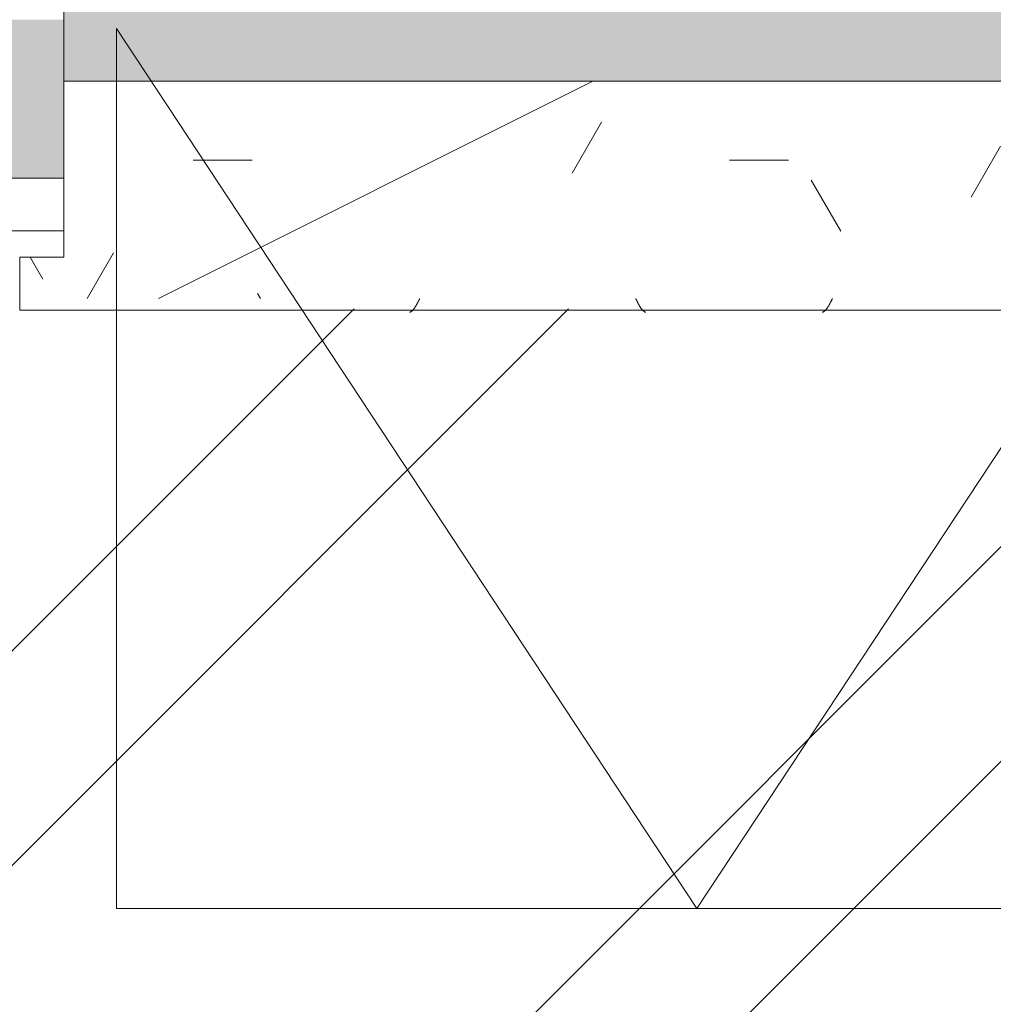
# Model space of a CAD drawing. Header units: millimetres. Extents: x -18260 to 188148, y -14086 to 2351883.
# Tile 60 of 256: x -4041 to -3488, y -8772 to -8213. Entities that reach past the tile are written whole.
import ezdxf

# ---------------------------------------------------------------- set-up
doc = ezdxf.new("R2010")
doc.units = ezdxf.units.MM
for name, color, linetype, lineweight in [('A-FLOR', 192, 'Continuous', 18), ('A-GLAZ', 151, 'Continuous', 9), ('A-GLAZ-SILL', 1, 'Continuous', 9), ('A-WALL', 113, 'Continuous', 18), ('A-WALL-PATT', 111, 'Continuous', 25)]:
    doc.layers.add(name, color=color, linetype=linetype, lineweight=lineweight)

# ---------------------------------------------------------------- blocks, each defined once
blk = doc.blocks.new('FX-JANELA_MAXIM-AR-3FLS - 2_10 x 1_00-4048916-PLANTA DE IMPERMEABILIZAÇÃO - TÉRREO')
at = {"layer": 'A-GLAZ', "lineweight": 5}
blk.add_hatch(color=251, dxfattribs=at).paths.add_polyline_path([(-145.58, -20), (-1050, -20), (-1050, -80), (1050, -80), (1050, -20), (149.25, -20)])
at = {"layer": 'A-GLAZ', "color": 90, "lineweight": 5}
for p, q in [((360, -50), (690, 450)), ((360, 450), (1020, 450)), ((690, 450), (1020, -50)), ((1020, 450), (1020, -50)), ((-1050, -20), (1050, -20)), ((1050, -20), (1050, -80))]:
    blk.add_line(p, q, dxfattribs=at)
blk = doc.blocks.new('FP_11-PLANTA DE IMPERMEABILIZAÇÃO - TÉRREO')
at = {"layer": 'A-GLAZ-SILL', "color": 90, "lineweight": 5}
blk.add_line((1075, 110), (-1075, 110), dxfattribs=at)
at = {"layer": 'A-GLAZ-SILL', "lineweight": 5}
for p, q in [((614.33, 106.12), (614.46, 106.37)), ((614.46, 106.37), (614.59, 106.61)), ((614.59, 106.61), (614.72, 106.86)), ((614.72, 106.86), (614.85, 107.09)), ((614.85, 107.09), (614.98, 107.33)), ((614.98, 107.33), (615.11, 107.56)), ((615.11, 107.56), (615.24, 107.78)), ((615.24, 107.78), (615.37, 108)), ((615.37, 108), (615.51, 108.22)), ((615.51, 108.22), (615.64, 108.42)), ((615.64, 108.42), (615.77, 108.63)), ((615.77, 108.63), (615.9, 108.82)), ((615.9, 108.82), (616.03, 109.01)), ((616.03, 109.01), (616.16, 109.19)), ((616.16, 109.19), (616.29, 109.37)), ((616.29, 109.37), (616.42, 109.54)), ((616.42, 109.54), (616.56, 109.7)), ((616.56, 109.7), (616.69, 109.85)), ((616.69, 109.85), (616.82, 110)), ((616.82, 110), (616.95, 110.14)), ((616.95, 110.14), (617.08, 110.27)), ((617.08, 110.27), (617.21, 110.39)), ((617.21, 110.39), (617.34, 110.5)), ((617.34, 110.5), (617.47, 110.61)), ((617.47, 110.61), (617.6, 110.7)), ((617.6, 110.7), (617.74, 110.79)), ((617.74, 110.79), (617.87, 110.87)), ((617.87, 110.87), (618, 110.94)), ((618, 110.94), (618.13, 111)), ((618.13, 111), (618.26, 111.05)), ((618.26, 111.05), (618.39, 111.09)), ((618.39, 111.09), (618.52, 111.12)), ((618.52, 111.12), (618.65, 111.15)), ((618.65, 111.15), (618.78, 111.16)), ((719.03, 111.16), (719.16, 111.15)), ((719.16, 111.15), (719.29, 111.12)), ((719.29, 111.12), (719.42, 111.09)), ((719.42, 111.09), (719.55, 111.05)), ((719.55, 111.05), (719.68, 111)), ((719.68, 111), (719.81, 110.94)), ((719.81, 110.94), (719.95, 110.87)), ((719.95, 110.87), (720.08, 110.79)), ((720.08, 110.79), (720.21, 110.7)), ((720.21, 110.7), (720.34, 110.61)), ((720.34, 110.61), (720.47, 110.5)), ((720.47, 110.5), (720.6, 110.39)), ((720.6, 110.39), (720.73, 110.27)), ((720.73, 110.27), (720.86, 110.14)), ((720.86, 110.14), (721, 110)), ((721, 110), (721.13, 109.85)), ((721.13, 109.85), (721.26, 109.7)), ((721.26, 109.7), (721.39, 109.54)), ((721.39, 109.54), (721.52, 109.37)), ((721.52, 109.37), (721.65, 109.19)), ((721.65, 109.19), (721.78, 109.01)), ((721.78, 109.01), (721.91, 108.82)), ((721.91, 108.82), (722.04, 108.63)), ((722.04, 108.63), (722.18, 108.42)), ((722.18, 108.42), (722.31, 108.22)), ((722.31, 108.22), (722.44, 108)), ((722.44, 108), (722.57, 107.78)), ((722.57, 107.78), (722.7, 107.56)), ((722.7, 107.56), (722.83, 107.33)), ((722.83, 107.33), (722.96, 107.09)), ((722.96, 107.09), (723.09, 106.86)), ((723.09, 106.86), (723.23, 106.61)), ((723.23, 106.61), (723.36, 106.37)), ((723.36, 106.37), (723.49, 106.12)), ((848.96, 106.12), (849.09, 106.37)), ((849.09, 106.37), (849.22, 106.61)), ((849.22, 106.61), (849.35, 106.86)), ((849.35, 106.86), (849.49, 107.09)), ((849.49, 107.09), (849.62, 107.33)), ((849.62, 107.33), (849.75, 107.56)), ((849.75, 107.56), (849.88, 107.78)), ((849.88, 107.78), (850.01, 108)), ((850.01, 108), (850.14, 108.22)), ((850.14, 108.22), (850.27, 108.42)), ((850.27, 108.42), (850.4, 108.63)), ((850.4, 108.63), (850.53, 108.82)), ((850.53, 108.82), (850.67, 109.01)), ((850.67, 109.01), (850.8, 109.19)), ((850.8, 109.19), (850.93, 109.37)), ((850.93, 109.37), (851.06, 109.54)), ((851.06, 109.54), (851.19, 109.7)), ((851.19, 109.7), (851.32, 109.85)), ((851.32, 109.85), (851.45, 110)), ((851.45, 110), (851.58, 110.14)), ((851.58, 110.14), (851.71, 110.27)), ((851.71, 110.27), (851.85, 110.39)), ((851.85, 110.39), (851.98, 110.5)), ((851.98, 110.5), (852.11, 110.61)), ((852.11, 110.61), (852.24, 110.7)), ((852.24, 110.7), (852.37, 110.79)), ((852.37, 110.79), (852.5, 110.87)), ((852.5, 110.87), (852.63, 110.94)), ((852.63, 110.94), (852.76, 111)), ((852.76, 111), (852.9, 111.05)), ((852.9, 111.05), (853.03, 111.09)), ((853.03, 111.09), (853.16, 111.12)), ((853.16, 111.12), (853.29, 111.15)), ((853.29, 111.15), (853.42, 111.16)), ((613.01, 103.49), (613.14, 103.76)), ((613.14, 103.76), (613.28, 104.03)), ((613.28, 104.03), (613.41, 104.29)), ((613.41, 104.29), (613.54, 104.56)), ((613.54, 104.56), (613.67, 104.82)), ((613.67, 104.82), (613.8, 105.09)), ((613.8, 105.09), (613.93, 105.35)), ((613.93, 105.35), (614.06, 105.61)), ((614.06, 105.61), (614.19, 105.86)), ((614.19, 105.86), (614.33, 106.12)), ((723.49, 106.12), (723.62, 105.86)), ((723.62, 105.86), (723.75, 105.61)), ((723.75, 105.61), (723.88, 105.35)), ((723.88, 105.35), (724.01, 105.09)), ((724.01, 105.09), (724.14, 104.82)), ((724.14, 104.82), (724.27, 104.56)), ((724.27, 104.56), (724.41, 104.29)), ((724.41, 104.29), (724.54, 104.03)), ((724.54, 104.03), (724.67, 103.76)), ((724.67, 103.76), (724.8, 103.49)), ((847.65, 103.49), (847.78, 103.76)), ((847.78, 103.76), (847.91, 104.03)), ((847.91, 104.03), (848.04, 104.29)), ((848.04, 104.29), (848.17, 104.56)), ((848.17, 104.56), (848.3, 104.82)), ((848.3, 104.82), (848.44, 105.09)), ((848.44, 105.09), (848.57, 105.35)), ((848.57, 105.35), (848.7, 105.61)), ((848.7, 105.61), (848.83, 105.86)), ((848.83, 105.86), (848.96, 106.12))]:
    blk.add_line(p, q, dxfattribs=at)
blk = doc.blocks.new('CC_PEITORIL - PEITORIL-3862732-PLANTA DE IMPERMEABILIZAÇÃO - TÉRREO')
at = {"layer": 'A-GLAZ-SILL', "lineweight": 5}
h = blk.add_hatch(dxfattribs=at)
h.set_pattern_fill('FP_26', color=256, style=0, pattern_type=2)
h.set_pattern_definition([(180, (-2966.11, -8267.83), (-406.4, -101.6), [33.528, -271.272, 33.528, -1896.872]), (180, (-2966.11, -8267.83), (-406.4, -101.6), [-338.328, -271.272, 33.528, -576.072, -1016]), (180, (-2966.11, -8267.83), (-406.4, -101.6), [-1219.2, 33.528, -271.272, 33.528, -677.672]), (180, (-2966.11, -8267.83), (-406.4, -101.6), [-1557.528, -169.672, 33.528, -474.472]), (300, (-3118.51, -8318.63), (291.1882, -301.1527), [33.528, -271.272, 33.528, -1896.872]), (300, (-3118.51, -8318.63), (291.1882, -301.1527), [-338.328, -271.272, 33.528, -576.072, -1016]), (300, (-3118.51, -8318.63), (291.1882, -301.1527), [-1219.2, 33.528, -271.272, 33.528, -677.672]), (300, (-3118.51, -8318.63), (291.1882, -301.1527), [-1557.528, -169.672, 33.528, -474.472]), (60, (-3169.32, -8521.83), (115.2118, 402.7527), [33.528, -271.272, 33.528, -271.272, -1625.6]), (60, (-3169.32, -8521.83), (115.2118, 402.7527), [-609.6, 33.528, -576.072, 33.528, -271.272, -711.2]), (60, (-3169.32, -8521.83), (115.2118, 402.7527), [-1524, 33.528, -169.672, 33.528, -474.472])])
h.paths.add_polyline_path([(444.09, 103.49), (-1075, 103.49), (-1075, 80), (-1050, 79), (-1050, -20), (1050, -20), (1050, 80), (1075, 80), (1075, 103.49), (949.62, 103.49)])
h = blk.add_hatch(dxfattribs=at)
h.set_pattern_fill('FP_27', color=256, style=0, pattern_type=2)
h.set_pattern_definition([(36.87, (-3601.1, -9855.33), (-4762.494, -3175.0085), [793.75, -7143.75]), (26.565, (-4553.6, -9379.1), (1587.5, 1587.5), [1774.88, -1774.88]), (18.435, (-4553.6, -8585.33), (3174.997, 1587.503), [1004.02, -4016.1])])
h.paths.add_polyline_path([(444.09, 103.49), (-1075, 103.49), (-1075, 80), (-1050, 79), (-1050, -20), (1050, -20), (1050, 80), (1075, 80), (1075, 103.49), (949.62, 103.49)])
at = {"layer": 'A-GLAZ-SILL', "color": 90, "lineweight": 5}
for p, q in [((1075, 110), (1075, 103.49)), ((1075, 80), (1075, 103.49)), ((1050, -20), (1050, 80)), ((1050, 80), (1075, 80))]:
    blk.add_line(p, q, dxfattribs=at)
at = {"layer": 'A-GLAZ', "color": 90, "lineweight": 5}
blk.add_blockref('FP_11-PLANTA DE IMPERMEABILIZAÇÃO - TÉRREO', (0, 0), dxfattribs=at)
blk = doc.blocks.new('BE-PMSa-MOD-ARQ-CONEXAODOFUTURO-EX-000-R_rvt-1-PLANTA DE IMPERMEABILIZAÇÃO - TÉRREO')
at = {"layer": 'A-WALL-PATT', "lineweight": 5}
h = blk.add_hatch(color=57, dxfattribs=at)
h.paths.add_polyline_path([(8003.89, -8302.83), (8246.03, -8302.83), (8246.03, -8267.83), (8116.38, -8267.83), (8116.38, -8212.83), (8003.89, -8212.83), (8003.89, -8300.31)])
h.paths.add_polyline_path([(2191.67, -8302.83), (2378.99, -8302.83), (2378.99, -8212.83), (1566.39, -8212.83), (1566.39, -8302.83), (1851.38, -8302.66), (1851.38, -8267.83), (1981.03, -8267.82), (1981.03, -8234.24), (1977.9, -8226.68), (1970.33, -8223.54), (1858.38, -8223.54), (1858.38, -8212.84), (2114.38, -8212.84), (2114.38, -8223.54), (2002.43, -8223.54), (1994.87, -8226.68), (1991.73, -8234.24), (1991.73, -8267.83), (2121.38, -8267.83), (2121.38, -8302.83), (2154.38, -8302.83)])
h.paths.add_polyline_path([(5434.86, -8302.83), (5903.89, -8302.83), (5903.89, -8212.83), (5378.99, -8212.83), (5378.99, -8302.83)])
h.paths.add_polyline_path([(8389.38, -8302.83), (8419.38, -8302.83), (8419.38, -8212.83), (8386.38, -8212.84), (8386.38, -8302.83)])
h.paths.add_polyline_path([(-1641.19, -8302.83), (-1433.61, -8302.83), (-1433.61, -8212.83), (-1916.11, -8212.83), (-1916.11, -8302.83)])
h.paths.add_polyline_path([(-4016.11, -8302.83), (-4016.11, -8212.83), (-4150.62, -8212.84), (-4150.62, -8223.54), (-4262.57, -8223.54), (-4270.13, -8226.68), (-4273.27, -8234.24), (-4273.27, -8302.83), (-4110.62, -8302.83)])
h = blk.add_hatch(dxfattribs=at)
h.set_pattern_fill('FP_9', color=55, style=0, pattern_type=2)
h.set_pattern_definition([(50, (0, 0), (728.737, -63.756), [76.2, -838.2]), (355, (0, 0), (-140.97, 764.23), [60.96, -670.56]), (100.451, (60.7, -5.3), (587.77, 700.467), [64.76, -712.36]), (46.184, (0, 203.2), (1084.316, -168.17), [114.3, -1257.3]), (96.636, (90.4, 189.2), (949.61, 989.71), [97.14, -1068.54]), (351.184, (0, 203.2), (949.62, 989.7), [91.44, -1005.84]), (21, (101.6, 152.4), (606.458, -409.06), [76.2, -838.2]), (326, (101.6, 152.4), (247.21, 736.753), [60.96, -670.56]), (71.451, (152.14, 118.3), (853.67, 327.685), [64.76, -712.36]), (37.5, (0, 0), (12.3547, 338.22), [33.528, -628.904, 33.528, -647.192, -673.1]), (37.5, (0, 0), (12.3547, 338.22), [-1343.152, 33.528, -639.572]), (7.5, (0, 0), (267.279, 400.722), [33.528, -354.584, 33.528, -613.664, -256.54]), (7.5, (0, 0), (267.279, 400.722), [-1035.304, 33.528, -223.012]), (327.5, (-226.57, 0), (542.3633, -22.9153), [33.528, -220.472, 33.528, -758.952, -1051.56]), (327.5, (-226.57, 0), (542.3633, -22.9153), [-1046.48, 33.528, -1018.032]), (317.5, (-328.17, 0), (592.517, 101.707), [33.528, -296.672, 33.528, -492.76, -746.76]), (317.5, (-328.17, 0), (592.517, 101.707), [-856.488, 33.528, -713.232])])
h.paths.add_polyline_path([(-1891.11, -8347.83), (-1433.61, -8346.83), (-1433.61, -8332.83), (-1916.11, -8332.83), (-1916.11, -8347.83)])
h.paths.add_polyline_path([(-4158.62, -8347.83), (-4140.62, -8346.83), (-4140.62, -8332.83), (-4158.62, -8332.83), (-4158.62, -8346.83)])
h.paths.add_polyline_path([(1848.38, -8347.83), (1851.38, -8346.83), (1851.38, -8332.83), (1848.38, -8332.83), (1848.38, -8346.83)])
h.paths.add_polyline_path([(1803.38, -8347.83), (1818.38, -8346.83), (1818.38, -8332.83), (1566.39, -8332.83), (1566.39, -8347.83), (1644.22, -8347.83)])
h.paths.add_polyline_path([(-4110.62, -8347.83), (-4016.11, -8346.83), (-4016.11, -8332.83), (-4110.62, -8332.83), (-4110.62, -8346.83)])
h.paths.add_polyline_path([(2191.67, -8347.83), (2378.99, -8347.29), (2378.99, -8332.83), (2154.38, -8332.83), (2154.38, -8347.83), (2169.38, -8347.83)])
h.paths.add_polyline_path([(2121.38, -8347.83), (2124.38, -8347.83), (2124.38, -8332.83), (2121.38, -8332.99), (2121.38, -8335.07)])
h.paths.add_polyline_path([(8083.38, -8347.83), (8083.38, -8332.83), (8003.89, -8333.03), (8003.89, -8347.83), (8068.38, -8347.83)])
h.paths.add_polyline_path([(5403.99, -8347.83), (5903.89, -8347.83), (5903.89, -8332.83), (5378.99, -8332.83), (5378.99, -8347.83)])
h.paths.add_polyline_path([(8113.38, -8347.83), (8116.38, -8347.83), (8116.38, -8332.83), (8113.38, -8332.83), (8113.38, -8335.07)])
at = {"layer": 'A-WALL', "color": 90, "lineweight": 5}
for p, q in [((-4016.11, -8302.83), (-4110.62, -8302.83)), ((-4016.11, -8332.83), (-4110.62, -8332.83))]:
    blk.add_line(p, q, dxfattribs=at)
at = {"layer": 'A-GLAZ', "color": 250, "lineweight": 5, "rotation": 180}
for name in ['FX-JANELA_MAXIM-AR-3FLS - 2_10 x 1_00-4048916-PLANTA DE IMPERMEABILIZAÇÃO - TÉRREO', 'CC_PEITORIL - PEITORIL-3862732-PLANTA DE IMPERMEABILIZAÇÃO - TÉRREO']:
    blk.add_blockref(name, (-2966.11, -8267.83), dxfattribs=at)

msp = doc.modelspace()

# ---------------------------------------------------------------- hatches: boundary and pattern name
at = {"layer": 'A-FLOR'}
h = msp.add_hatch(dxfattribs=at)
h.set_pattern_fill('FP_1', color=1, style=0, pattern_type=2)
h.set_pattern_definition([(45, (0, 0), (-251.447, 251.447), []), (45, (0, 381), (-251.447, 251.447), [])])
h.paths.add_polyline_path([(-4143.617, -8964.844), (1851.383, -8964.844), (1851.383, -8513.842), (1803.383, -8512.845), (1803.383, -8347.826), (1591.385, -8348.347), (1591.385, -8377.826), (-1458.615, -8376.823), (-1458.615, -8347.826), (-1891.115, -8347.826), (-1891.115, -8377.826), (-4041.115, -8376.954), (-4041.115, -8347.826), (-4095.617, -8347.826), (-4095.723, -8513.842), (-4143.617, -8513.842), (-4143.617, -8717.352)])

# ---------------------------------------------------------------- block references
at = {"lineweight": 5}
msp.add_blockref('BE-PMSa-MOD-ARQ-CONEXAODOFUTURO-EX-000-R_rvt-1-PLANTA DE IMPERMEABILIZAÇÃO - TÉRREO', (0, 0), dxfattribs=at)

doc.saveas('drawing.dxf')
